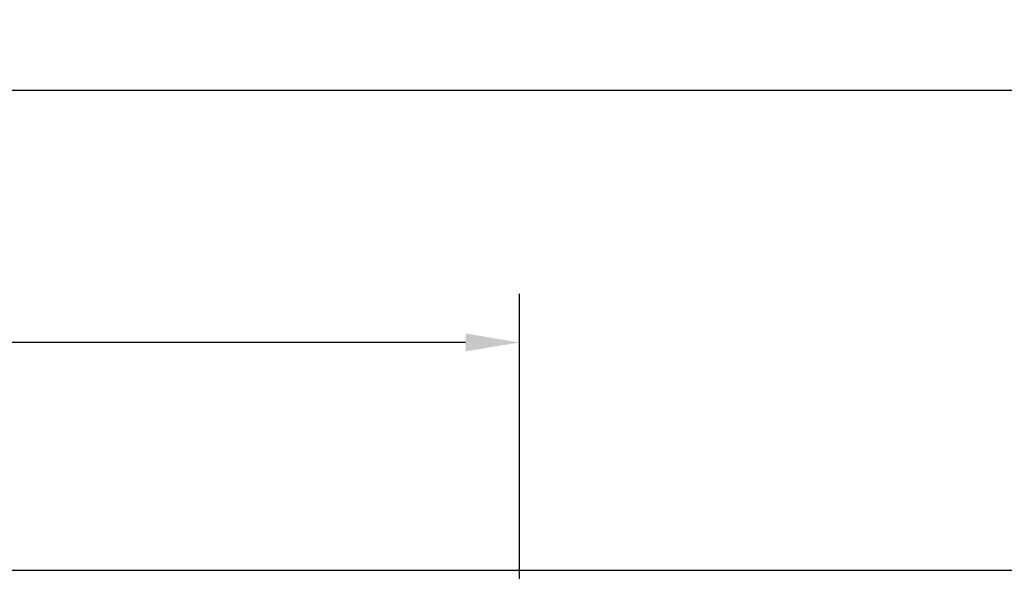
# Model space of a CAD drawing. Header units: millimetres. Extents: x 506 to 3445, y -268 to 1810.
# Tile 32 of 142: x 1671 to 1854, y 1501 to 1603. Entities that reach past the tile are written whole.
import ezdxf

# ---------------------------------------------------------------- set-up
doc = ezdxf.new("R2010")
doc.units = ezdxf.units.MM
doc.dimstyles.get("Standard").update_dxf_attribs({"dimtxt": 20, "dimasz": 10, "dimexe": 9, "dimexo": 9, "dimgap": 10, "dimtad": 0, "dimtih": 1, "dimtoh": 1, "dimdsep": 46, "dimtxsty": 'Standard', "dimcen": 0.09, "dimadec": 0, "dimazin": 0, "dimtfac": 1, "dimtofl": 0, "dimtmove": 0, "dimatfit": 3, "dimfxl": 0, "dimtolj": 1, "dimtzin": 0, "dimarcsym": 0})

# ---------------------------------------------------------------- blocks, each defined once
blk = doc.blocks.new('*D9')
at = {"color": 0, "lineweight": -2}
for p, q in [((1237.7, 1317.27), (1237.7, 1552.23)), ((1763.7, 1308.27), (1763.7, 1552.23)), ((1247.7, 1543.23), (1464.03, 1543.23)), ((1753.7, 1543.23), (1537.36, 1543.23))]:
    blk.add_line(p, q, dxfattribs=at)
at = {"color": 0, "lineweight": 18}
for points in [[(1247.7, 1544.9), (1247.7, 1541.57), (1237.7, 1543.23)], [(1753.7, 1544.9), (1753.7, 1541.57), (1763.7, 1543.23)]]:
    blk.add_solid(points, dxfattribs=at)
at = {"layer": 'Defpoints', "color": 0, "lineweight": 18}
for p in [(1763.7, 1543.23), (1237.7, 1308.27), (1763.7, 1299.27)]:
    blk.add_point(p, dxfattribs=at)
at = {"color": 0, "lineweight": 18, "insert": (1500.7, 1543.23), "char_height": 20, "attachment_point": 5}
blk.add_mtext('\\A1;526', dxfattribs=at)
blk = doc.blocks.new('*D10')
at = {"color": 0, "lineweight": -2}
for p, q in [((1111.2, 1420.67), (1111.2, 1598.99)), ((1895.6, 1441.72), (1895.6, 1598.99)), ((1121.2, 1589.99), (1466.73, 1589.99)), ((1885.6, 1589.99), (1540.06, 1589.99))]:
    blk.add_line(p, q, dxfattribs=at)
at = {"color": 0, "lineweight": 18}
for points in [[(1121.2, 1591.65), (1121.2, 1588.32), (1111.2, 1589.99)], [(1885.6, 1591.65), (1885.6, 1588.32), (1895.6, 1589.99)]]:
    blk.add_solid(points, dxfattribs=at)
at = {"layer": 'Defpoints', "color": 0, "lineweight": 18}
for p in [(1895.6, 1589.99), (1895.6, 1432.72), (1111.2, 1411.67)]:
    blk.add_point(p, dxfattribs=at)
at = {"color": 0, "lineweight": 18, "insert": (1503.4, 1589.99), "char_height": 20, "attachment_point": 5}
blk.add_mtext('\\A1;785', dxfattribs=at)

msp = doc.modelspace()

# ---------------------------------------------------------------- linework, layer by layer
msp.add_line((1624.993, 1500.988), (1902.401, 1500.988))

# ---------------------------------------------------------------- dimensions: what is measured, and where the dimension line sits
at = {"lineweight": 18}
dim = msp.add_linear_dim(base=(1895.597, 1589.988), p1=(1111.197, 1411.671), p2=(1895.597, 1432.72), text='785', dimstyle='Standard', dxfattribs=at)
dim.commit()
dim.dimension.update_dxf_attribs({"geometry": '*D10', "text_midpoint": (1503.397, 1589.988)})
dim = msp.add_linear_dim(base=(1763.697, 1543.232), p1=(1237.697, 1308.271), p2=(1763.697, 1299.271), dimstyle='Standard', dxfattribs=at)
dim.commit()
dim.dimension.update_dxf_attribs({"geometry": '*D9', "text_midpoint": (1500.697, 1543.232)})

doc.saveas('drawing.dxf')
